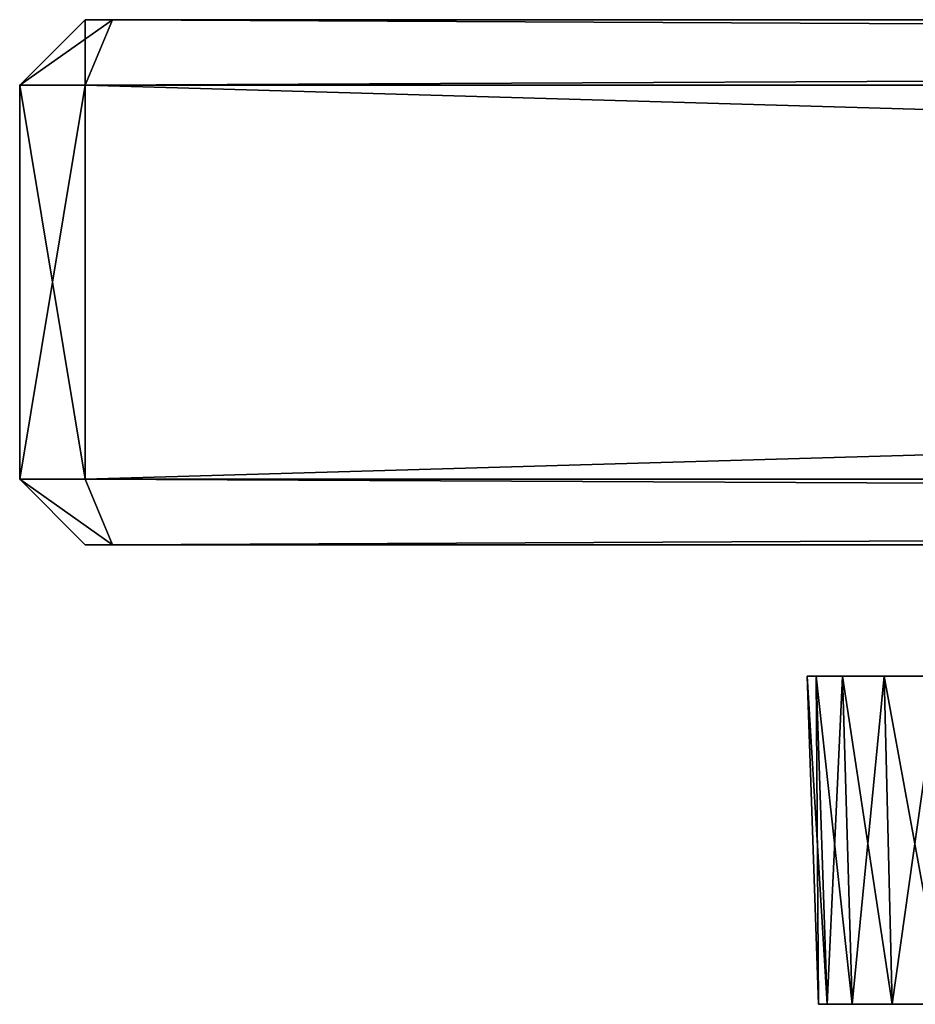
# Model space of a CAD drawing. Header units: millimetres. Extents: x -52 to 52, y -38 to 18.
# Tile 26 of 126: x -52.5 to -45.68, y 10.5 to 18. Entities that reach past the tile are written whole.
import ezdxf

# ---------------------------------------------------------------- set-up
doc = ezdxf.new("R2010")
doc.units = ezdxf.units.MM
doc.header["$LTSCALE"] = 65.185185
for name, color, linetype in [('2', 7, 'CONTINUOUS'), ('25', 7, 'CONTINUOUS'), ('26', 7, 'CONTINUOUS'), ('3', 7, 'CONTINUOUS'), ('32', 7, 'CONTINUOUS'), ('524', 7, 'CONTINUOUS'), ('525', 7, 'CONTINUOUS'), ('526', 7, 'CONTINUOUS'), ('527', 7, 'CONTINUOUS'), ('529', 7, 'CONTINUOUS'), ('530', 7, 'CONTINUOUS'), ('531', 7, 'CONTINUOUS'), ('532', 7, 'CONTINUOUS'), ('534', 7, 'CONTINUOUS'), ('536', 7, 'CONTINUOUS'), ('537', 7, 'CONTINUOUS'), ('539', 7, 'CONTINUOUS'), ('540', 7, 'CONTINUOUS'), ('543', 7, 'CONTINUOUS'), ('544', 7, 'CONTINUOUS'), ('548', 7, 'CONTINUOUS'), ('549', 7, 'CONTINUOUS')]:
    doc.layers.add(name, color=color, linetype=linetype)

msp = doc.modelspace()

# ---------------------------------------------------------------- linework, layer by layer
at = {"layer": '2', "linetype": 'Continuous'}
for points in [[(-46.4319, 13, -27.5176), (-46.5, 13, -27), (-46.4319, 13, 27.5176), (-46.4319, 13, -27.5176)], [(-46.4319, 13, 27.5176), (-46.5, 13, -27), (-46.5, 13, 27), (-46.4319, 13, 27.5176)], [(-46.2321, 13, -28), (-46.4319, 13, -27.5176), (-46.2321, 13, 28), (-46.2321, 13, -28)], [(-46.2321, 13, 28), (-46.4319, 13, -27.5176), (-46.4319, 13, 27.5176), (-46.2321, 13, 28)], [(-45.9142, 13, 28.4142), (-46.2321, 13, -28), (-46.2321, 13, 28), (-45.9142, 13, 28.4142)], [(-45.9142, 13, -28.4142), (-46.2321, 13, -28), (-45.9142, 13, 28.4142), (-45.9142, 13, -28.4142)], [(-45.5, 13, 28.7321), (-45.9142, 13, -28.4142), (-45.9142, 13, 28.4142), (-45.5, 13, 28.7321)], [(-45.5, 13, -28.7321), (-45.9142, 13, -28.4142), (-45.5, 13, 28.7321), (-45.5, 13, -28.7321)]]:
    msp.add_3dface(points, dxfattribs=at)
at = {"layer": '25', "linetype": 'Continuous'}
for points in [[(-46.5, 13, -27), (-46.4127, 10.5, -27), (-46.4127, 10.5, 27), (-46.5, 13, -27)], [(-46.5, 13, 27), (-46.5, 13, -27), (-46.4127, 10.5, 27), (-46.5, 13, 27)]]:
    msp.add_3dface(points, dxfattribs=at)
at = {"layer": '26', "linetype": 'Continuous'}
for points in [[(-46.5, 13, -27), (-46.4319, 13, -27.5176), (-46.4127, 10.5, -27), (-46.5, 13, -27)], [(-46.4127, 10.5, -27), (-46.4319, 13, -27.5176), (-46.3475, 10.5, -27.495), (-46.4127, 10.5, -27)], [(-46.4319, 13, -27.5176), (-46.2321, 13, -28), (-46.3475, 10.5, -27.495), (-46.4319, 13, -27.5176)], [(-46.2321, 13, -28), (-46.1565, 10.5, -27.9563), (-46.3475, 10.5, -27.495), (-46.2321, 13, -28)], [(-46.2321, 13, -28), (-45.9142, 13, -28.4142), (-46.1565, 10.5, -27.9563), (-46.2321, 13, -28)], [(-45.9142, 13, -28.4142), (-45.8525, 10.5, -28.3525), (-46.1565, 10.5, -27.9563), (-45.9142, 13, -28.4142)], [(-45.9142, 13, -28.4142), (-45.5, 13, -28.7321), (-45.8525, 10.5, -28.3525), (-45.9142, 13, -28.4142)], [(-45.5, 13, -28.7321), (-45.4563, 10.5, -28.6565), (-45.8525, 10.5, -28.3525), (-45.5, 13, -28.7321)]]:
    msp.add_3dface(points, dxfattribs=at)
at = {"layer": '3', "linetype": 'Continuous'}
for points in [[(-46.4127, 10.5, 27), (-46.4127, 10.5, -27), (-46.3475, 10.5, -27.495), (-46.4127, 10.5, 27)], [(-46.3475, 10.5, 27.495), (-46.4127, 10.5, 27), (-46.3475, 10.5, -27.495), (-46.3475, 10.5, 27.495)], [(-46.1565, 10.5, 27.9563), (-46.3475, 10.5, 27.495), (-46.1565, 10.5, -27.9563), (-46.1565, 10.5, 27.9563)], [(-46.1565, 10.5, -27.9563), (-46.3475, 10.5, 27.495), (-46.3475, 10.5, -27.495), (-46.1565, 10.5, -27.9563)], [(-45.8525, 10.5, 28.3525), (-46.1565, 10.5, 27.9563), (-45.8525, 10.5, -28.3525), (-45.8525, 10.5, 28.3525)], [(-45.8525, 10.5, -28.3525), (-46.1565, 10.5, 27.9563), (-46.1565, 10.5, -27.9563), (-45.8525, 10.5, -28.3525)], [(-45.4563, 10.5, 28.6565), (-45.8525, 10.5, 28.3525), (-45.4563, 10.5, -28.6565), (-45.4563, 10.5, 28.6565)], [(-45.4563, 10.5, -28.6565), (-45.8525, 10.5, 28.3525), (-45.8525, 10.5, -28.3525), (-45.4563, 10.5, -28.6565)]]:
    msp.add_3dface(points, dxfattribs=at)
at = {"layer": '32', "linetype": 'Continuous'}
for points in [[(-46.5, 13, 27), (-46.4127, 10.5, 27), (-46.3475, 10.5, 27.495), (-46.5, 13, 27)], [(-46.4319, 13, 27.5176), (-46.5, 13, 27), (-46.3475, 10.5, 27.495), (-46.4319, 13, 27.5176)], [(-46.4319, 13, 27.5176), (-46.3475, 10.5, 27.495), (-46.1565, 10.5, 27.9563), (-46.4319, 13, 27.5176)], [(-46.2321, 13, 28), (-46.4319, 13, 27.5176), (-46.1565, 10.5, 27.9563), (-46.2321, 13, 28)], [(-45.9142, 13, 28.4142), (-46.2321, 13, 28), (-45.8525, 10.5, 28.3525), (-45.9142, 13, 28.4142)], [(-46.2321, 13, 28), (-46.1565, 10.5, 27.9563), (-45.8525, 10.5, 28.3525), (-46.2321, 13, 28)], [(-45.5, 13, 28.7321), (-45.9142, 13, 28.4142), (-45.4563, 10.5, 28.6565), (-45.5, 13, 28.7321)], [(-45.9142, 13, 28.4142), (-45.8525, 10.5, 28.3525), (-45.4563, 10.5, 28.6565), (-45.9142, 13, 28.4142)]]:
    msp.add_3dface(points, dxfattribs=at)
at = {"layer": '524', "color": 7, "linetype": 'Continuous'}
for points in [[(-51.7929, 14, -40), (-52, 14, 39.7929), (-52, 14, -39.7929), (-51.7929, 14, -40)], [(-51.7929, 14, 40), (-52, 14, 39.7929), (-51.7929, 14, -40), (-51.7929, 14, 40)], [(10.5957, 14, 35.5834), (-51.7929, 14, 40), (9.9949, 14, 35.4854), (10.5957, 14, 35.5834)], [(-51.7929, 14, 40), (7.5509, 14, 35.5), (9.9949, 14, 35.4854), (-51.7929, 14, 40)], [(7.5509, 14, 35.5), (-51.7929, 14, 40), (6.2585, 14, 35.5), (7.5509, 14, 35.5)], [(5.0149, 14, 35.5), (-51.7929, 14, 40), (4.9927, 14, 35.4211), (5.0149, 14, 35.5)], [(-51.7929, 14, 40), (5.7069, 14, 35.5), (6.2585, 14, 35.5), (-51.7929, 14, 40)], [(5.7069, 14, 35.5), (-51.7929, 14, 40), (5.0149, 14, 35.5), (5.7069, 14, 35.5)], [(-51.7929, 14, 40), (3.8752, 14, 35.5), (4.9927, 14, 35.4211), (-51.7929, 14, 40)], [(3.8752, 14, 35.5), (-51.7929, 14, 40), (3.2626, 14, 35.5), (3.8752, 14, 35.5)], [(2.1859, 14, 35.5), (-51.7929, 14, 40), (0.6798, 14, 35.5), (2.1859, 14, 35.5)], [(-51.7929, 14, -40), (51.7929, 14, -40), (-30, 14, -9), (-51.7929, 14, -40)], [(-51.7929, 14, 40), (2.8657, 14, 35.5), (3.2626, 14, 35.5), (-51.7929, 14, 40)], [(-51.7929, 14, 40), (-8.1594, 14, 35.5834), (-6.2544, 14, 35.5), (-51.7929, 14, 40)], [(-8.1594, 14, 35.5834), (-51.7929, 14, 40), (-8.7602, 14, 35.4854), (-8.1594, 14, 35.5834)], [(-51.7929, 14, 40), (-9.9077, 14, 35.5), (-8.7602, 14, 35.4854), (-51.7929, 14, 40)], [(-9.9077, 14, 35.5), (-51.7929, 14, 40), (-12.0326, 14, 35.5), (-9.9077, 14, 35.5)], [(-51.7929, 14, 40), (-12.0326, 14, 32.5), (-12.0326, 14, 35.5), (-51.7929, 14, 40)], [(-51.7929, 14, 40), (-30, 14, 18.5), (-12.0326, 14, 32.5), (-51.7929, 14, 40)], [(-30, 14, 18.5), (-51.7929, 14, 40), (-30, 14, -9), (-30, 14, 18.5)], [(-51.7929, 14, 40), (-51.7929, 14, -40), (-30, 14, -9), (-51.7929, 14, 40)], [(51.7929, 14, 40), (-51.7929, 14, 40), (10.5957, 14, 35.5834), (51.7929, 14, 40)], [(2.8657, 14, 35.5), (-51.7929, 14, 40), (2.1859, 14, 35.5), (2.8657, 14, 35.5)], [(-51.7929, 14, 40), (0.0244, 14, 35.5), (0.6798, 14, 35.5), (-51.7929, 14, 40)], [(-1.4104, 14, 35.5), (-51.7929, 14, 40), (-2.7619, 14, 35.5), (-1.4104, 14, 35.5)], [(-51.7929, 14, 40), (-1.1784, 14, 35.4893), (0.0244, 14, 35.5), (-51.7929, 14, 40)], [(-1.1784, 14, 35.4893), (-51.7929, 14, 40), (-1.4104, 14, 35.5), (-1.1784, 14, 35.4893)], [(-51.7929, 14, 40), (-3.3521, 14, 35.5), (-2.7619, 14, 35.5), (-51.7929, 14, 40)], [(-3.3521, 14, 35.5), (-51.7929, 14, 40), (-3.9362, 14, 35.5), (-3.3521, 14, 35.5)], [(-5.6703, 14, 35.5), (-51.7929, 14, 40), (-6.2544, 14, 35.5), (-5.6703, 14, 35.5)], [(-5.1106, 14, 35.5), (-51.7929, 14, 40), (-5.6703, 14, 35.5), (-5.1106, 14, 35.5)], [(-51.7929, 14, 40), (-4.502, 14, 35.5), (-3.9362, 14, 35.5), (-51.7929, 14, 40)], [(-4.502, 14, 35.5), (-51.7929, 14, 40), (-5.1106, 14, 35.5), (-4.502, 14, 35.5)]]:
    msp.add_3dface(points, dxfattribs=at)
at = {"layer": '525', "color": 8, "linetype": 'Continuous', "true_color": 0x7d7d7d}
for points in [[(-52, 18, -39.7929), (-51.7929, 18, 40), (-51.7929, 18, -40), (-52, 18, -39.7929)], [(-52, 18, 39.7929), (-51.7929, 18, 40), (-52, 18, -39.7929), (-52, 18, 39.7929)], [(-51.7929, 18, -40), (-30, 18, -9), (30, 18, -9), (-51.7929, 18, -40)], [(-30, 18, -9), (-51.7929, 18, -40), (-30, 18, 18.5), (-30, 18, -9)], [(51.7929, 18, -40), (-51.7929, 18, -40), (30, 18, -9), (51.7929, 18, -40)], [(-51.7929, 18, -40), (-51.7929, 18, 40), (-30, 18, 18.5), (-51.7929, 18, -40)], [(-51.7929, 18, 40), (51.7929, 18, 40), (-30, 18, 18.5), (-51.7929, 18, 40)]]:
    msp.add_3dface(points, dxfattribs=at)
at = {"layer": '526', "color": 8, "linetype": 'Continuous', "true_color": 0x7d7d7d}
for points in [[(-52.5, 17.5, 40), (-52.5, 17.5, -40), (-52.5, 14.5, 40), (-52.5, 17.5, 40)], [(-52.5, 14.5, 40), (-52.5, 17.5, -40), (-52.5, 14.5, -40), (-52.5, 14.5, 40)]]:
    msp.add_3dface(points, dxfattribs=at)
at = {"layer": '527', "color": 8, "linetype": 'Continuous', "true_color": 0x7d7d7d}
for points in [[(52, 14.5, 40.5), (-52, 17.5, 40.5), (-52, 14.5, 40.5), (52, 14.5, 40.5)], [(52, 17.5, 40.5), (-52, 17.5, 40.5), (52, 14.5, 40.5), (52, 17.5, 40.5)]]:
    msp.add_3dface(points, dxfattribs=at)
at = {"layer": '529', "color": 8, "linetype": 'Continuous', "true_color": 0x7d7d7d}
for points in [[(-52, 17.5, -40.5), (52, 17.5, -40.5), (-52, 14.5, -40.5), (-52, 17.5, -40.5)], [(-52, 14.5, -40.5), (52, 17.5, -40.5), (52, 14.5, -40.5), (-52, 14.5, -40.5)]]:
    msp.add_3dface(points, dxfattribs=at)
at = {"layer": '530', "color": 8, "linetype": 'Continuous', "true_color": 0x7d7d7d}
for points in [[(-51.7929, 18, 40), (-52, 17.5, 40.5), (52, 17.5, 40.5), (-51.7929, 18, 40)], [(51.7929, 18, 40), (-51.7929, 18, 40), (52, 17.5, 40.5), (51.7929, 18, 40)]]:
    msp.add_3dface(points, dxfattribs=at)
at = {"layer": '531', "color": 8, "linetype": 'Continuous', "true_color": 0x7d7d7d}
for points in [[(-52, 18, -39.7929), (-52.5, 17.5, -40), (-52.5, 17.5, 40), (-52, 18, -39.7929)], [(-52, 18, 39.7929), (-52, 18, -39.7929), (-52.5, 17.5, 40), (-52, 18, 39.7929)]]:
    msp.add_3dface(points, dxfattribs=at)
at = {"layer": '532', "color": 8, "linetype": 'Continuous', "true_color": 0x7d7d7d}
for points in [[(-51.7929, 18, -40), (51.7929, 18, -40), (-52, 17.5, -40.5), (-51.7929, 18, -40)], [(51.7929, 18, -40), (52, 17.5, -40.5), (-52, 17.5, -40.5), (51.7929, 18, -40)]]:
    msp.add_3dface(points, dxfattribs=at)
at = {"layer": '534', "color": 8, "linetype": 'Continuous', "true_color": 0x7d7d7d}
for points in [[(-51.7929, 14, 40), (51.7929, 14, 40), (-52, 14.5, 40.5), (-51.7929, 14, 40)], [(51.7929, 14, 40), (52, 14.5, 40.5), (-52, 14.5, 40.5), (51.7929, 14, 40)]]:
    msp.add_3dface(points, dxfattribs=at)
at = {"layer": '536', "color": 7, "linetype": 'Continuous', "true_color": 0xfcffff}
for points in [[(-51.7929, 14, -40), (-52, 14.5, -40.5), (52, 14.5, -40.5), (-51.7929, 14, -40)], [(51.7929, 14, -40), (-51.7929, 14, -40), (52, 14.5, -40.5), (51.7929, 14, -40)]]:
    msp.add_3dface(points, dxfattribs=at)
at = {"layer": '537', "color": 8, "linetype": 'Continuous', "true_color": 0x7d7d7d}
for points in [[(-52, 14, -39.7929), (-52, 14, 39.7929), (-52.5, 14.5, -40), (-52, 14, -39.7929)], [(-52, 14, 39.7929), (-52.5, 14.5, 40), (-52.5, 14.5, -40), (-52, 14, 39.7929)]]:
    msp.add_3dface(points, dxfattribs=at)
at = {"layer": '539', "color": 8, "linetype": 'Continuous', "true_color": 0x7d7d7d}
for points in [[(-52.5, 17.5, 40), (-52.5, 14.5, 40), (-52, 17.5, 40.5), (-52.5, 17.5, 40)], [(-52, 17.5, 40.5), (-52.5, 14.5, 40), (-52, 14.5, 40.5), (-52, 17.5, 40.5)]]:
    msp.add_3dface(points, dxfattribs=at)
at = {"layer": '540', "color": 8, "linetype": 'Continuous', "true_color": 0x7d7d7d}
for points in [[(-52.5, 14.5, -40), (-52.5, 17.5, -40), (-52, 14.5, -40.5), (-52.5, 14.5, -40)], [(-52.5, 17.5, -40), (-52, 17.5, -40.5), (-52, 14.5, -40.5), (-52.5, 17.5, -40)]]:
    msp.add_3dface(points, dxfattribs=at)
at = {"layer": '543', "color": 8, "linetype": 'Continuous', "true_color": 0x7d7d7d}
for points in [[(-52.5, 17.5, -40), (-52, 18, -39.7929), (-52, 17.5, -40.5), (-52.5, 17.5, -40)], [(-52, 18, -39.7929), (-51.7929, 18, -40), (-52, 17.5, -40.5), (-52, 18, -39.7929)]]:
    msp.add_3dface(points, dxfattribs=at)
at = {"layer": '544', "color": 8, "linetype": 'Continuous', "true_color": 0x7d7d7d}
for points in [[(-51.7929, 18, 40), (-52.5, 17.5, 40), (-52, 17.5, 40.5), (-51.7929, 18, 40)], [(-51.7929, 18, 40), (-52, 18, 39.7929), (-52.5, 17.5, 40), (-51.7929, 18, 40)]]:
    msp.add_3dface(points, dxfattribs=at)
at = {"layer": '548', "color": 7, "linetype": 'Continuous', "true_color": 0xfcffff}
for points in [[(-51.7929, 14, -40), (-52, 14, -39.7929), (-52.5, 14.5, -40), (-51.7929, 14, -40)], [(-51.7929, 14, -40), (-52.5, 14.5, -40), (-52, 14.5, -40.5), (-51.7929, 14, -40)]]:
    msp.add_3dface(points, dxfattribs=at)
at = {"layer": '549', "color": 8, "linetype": 'Continuous', "true_color": 0x7d7d7d}
for points in [[(-52.5, 14.5, 40), (-51.7929, 14, 40), (-52, 14.5, 40.5), (-52.5, 14.5, 40)], [(-52, 14, 39.7929), (-51.7929, 14, 40), (-52.5, 14.5, 40), (-52, 14, 39.7929)]]:
    msp.add_3dface(points, dxfattribs=at)

doc.saveas('drawing.dxf')
